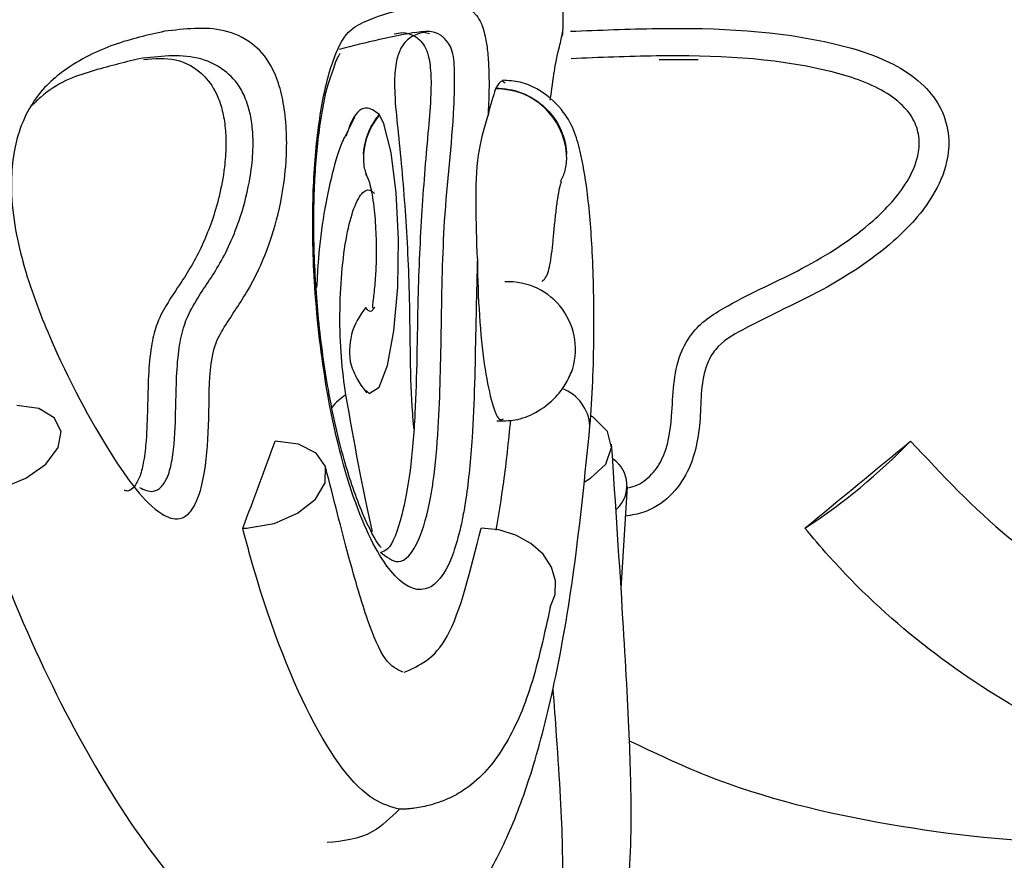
# Model space of a CAD drawing. Header units: millimetres. Extents: x 59 to 109, y 26 to 144.
# Tile 129 of 158: x 85.46 to 86.178, y 91 to 91.612. Entities that reach past the tile are written whole.
import ezdxf

# ---------------------------------------------------------------- set-up
doc = ezdxf.new("R2010")
doc.units = ezdxf.units.MM
doc.styles.add('SLDTEXTSTYLE0', font='TXT', dxfattribs={"width": 0.75})
doc.dimstyles.new('SLDDIMSTYLE0', dxfattribs={"dimtxt": 3.5, "dimasz": 3.302, "dimexe": 0, "dimexo": 0.0625, "dimgap": 0.875, "dimtad": 1, "dimdec": 0, "dimlfac": 20, "dimrnd": 1e-09, "dimzin": 12, "dimdsep": 46, "dimtxsty": 'SLDTEXTSTYLE0', "dimsah": 1, "dimcen": 0.09, "dimadec": 0, "dimazin": 3, "dimtfac": 1, "dimtdec": 0, "dimtofl": 0, "dimtmove": 0, "dimatfit": 3, "dimfxl": 0, "dimfrac": 2, "dimtolj": 1, "dimtzin": 12, "dimarcsym": 0})
doc.dimstyles.new('SLDDIMSTYLE1', dxfattribs={"dimtxt": 3.5, "dimasz": 3.302, "dimexe": 0, "dimexo": 0.0625, "dimgap": 0.875, "dimtad": 1, "dimdec": 0, "dimlfac": 20, "dimrnd": 1e-09, "dimzin": 12, "dimdsep": 46, "dimtxsty": 'SLDTEXTSTYLE0', "dimsah": 1, "dimcen": 0.09, "dimadec": 0, "dimazin": 3, "dimtfac": 1, "dimtdec": 0, "dimtmove": 0, "dimatfit": 0, "dimfxl": 0, "dimfrac": 2, "dimtolj": 1, "dimtzin": 12, "dimarcsym": 0})

# ---------------------------------------------------------------- blocks, each defined once
blk = doc.blocks.new('_D')
at = {"color": 7, "linetype": 'Continuous', "lineweight": 18}
for p, q in [((78.88354, 143.66488), (108.55876, 143.66488)), ((107.55876, 143.66488), (107.55876, 76.36081)), ((75.83348, 76.36081), (108.55876, 76.36081))]:
    blk.add_line(p, q, dxfattribs=at)
for points in [[(107.55876, 143.66488), (107.05076, 140.36288), (108.06676, 140.36288)], [(107.55876, 76.36081), (108.06676, 79.66281), (107.05076, 79.66281)]]:
    blk.add_solid(points, dxfattribs=at)
at = {"color": 7, "linetype": 'Continuous', "lineweight": 18, "insert": (103.04702, 105.51852), "char_height": 3.5, "attachment_point": 1, "rotation": 90, "style": 'SLDTEXTSTYLE0'}
blk.add_mtext('1346', dxfattribs=at)
blk = doc.blocks.new('_D_1')
at = {"color": 7, "linetype": 'Continuous', "lineweight": 18}
for p, q in [((75.60571, 99.25793), (98.87561, 99.25793)), ((97.87561, 99.25793), (97.87561, 76.36081)), ((75.83348, 76.36081), (98.87561, 76.36081))]:
    blk.add_line(p, q, dxfattribs=at)
for points in [[(97.87561, 99.25793), (97.36761, 95.95593), (98.38361, 95.95593)], [(97.87561, 76.36081), (98.38361, 79.66281), (97.36761, 79.66281)]]:
    blk.add_solid(points, dxfattribs=at)
at = {"color": 7, "linetype": 'Continuous', "lineweight": 18, "insert": (93.36387, 85.24551), "char_height": 3.5, "attachment_point": 1, "rotation": 90, "style": 'SLDTEXTSTYLE0'}
blk.add_mtext('458', dxfattribs=at)

msp = doc.modelspace()

# ---------------------------------------------------------------- linework, layer by layer
at = {"color": 7, "linetype": 'Continuous', "lineweight": 25}
for p, q in [((85.85632, 91.60523), (85.85632, 91.62782)), ((85.85613, 91.60389), (85.85623, 91.60523)), ((85.69365, 91.58742), (85.69397, 91.58782)), ((85.92645, 91.58343), (85.95487, 91.58327)), ((85.80743, 91.56248), (85.80719, 91.56195)), ((85.70433, 91.541), (85.6972, 91.52694)), ((85.72254, 91.54293), (85.72234, 91.54324)), ((85.89857, 91.19749), (85.90323, 91.27199))]:
    msp.add_line(p, q, dxfattribs=at)
at = {"color": 7, "linetype": 'Continuous', "lineweight": 25, "flags": 128}
for points in [[(85.71271, 91.34205), (85.7151, 91.33988), (85.72224, 91.34454), (85.72843, 91.36038), (85.73308, 91.3856), (85.73581, 91.41741), (85.73639, 91.45228), (85.73477, 91.48626), (85.73107, 91.51545), (85.7256, 91.53652), (85.72254, 91.54293), (85.72254, 91.54293)], [(85.42863, 91.26797), (85.44708, 91.27093), (85.46482, 91.27811), (85.47924, 91.28846), (85.48822, 91.30044), (85.49041, 91.3123), (85.48551, 91.32227), (85.47424, 91.32889), (85.45825, 91.33119)], [(85.87197, 91.27557), (85.87637, 91.27811), (85.88742, 91.28846), (85.89173, 91.30044), (85.88868, 91.3123), (85.87872, 91.32227), (85.87656, 91.3236)], [(85.62707, 91.24188), (85.6457, 91.24517), (85.66277, 91.25255), (85.6758, 91.26296), (85.68292, 91.27489), (85.68309, 91.28662), (85.6763, 91.29645), (85.66351, 91.30296), (85.64659, 91.30522)], [(85.84699, 91.18411), (85.85061, 91.19345), (85.85091, 91.20344), (85.84788, 91.2134), (85.84171, 91.22268), (85.83283, 91.23063), (85.82183, 91.23672), (85.80946, 91.24053), (85.79656, 91.24182)]]:
    msp.add_lwpolyline(points, dxfattribs=at)
at = {"color": 7, "linetype": 'Continuous', "lineweight": 25}
for centre, radius, start, end in [((85.80777, 91.51067), 0.05129, 4.19006, 90.64504), ((85.76043, 91.51076), 0.0497, 139.66434, 175.77302), ((85.81621, 91.37218), 0.04919, 339.86571, 92.69908), ((85.74839, 91.37084), 0.04773, 138.47712, 192.46979), ((85.77859, 91.62781), 0.46226, 303.39711, 315.74433), ((85.87952, 91.27287), 0.0234, 312.6424, 54.75313), ((85.62292, 91.3178), 0.07603, 269.93376, 273.12827), ((86.03248, 91.24311), 0.00135, 274.003, 293.98106)]:
    msp.add_arc(centre, radius, start, end, dxfattribs=at)
at = {"color": 1, "linetype": 'Continuous', "lineweight": 25}
for centre, radius, start, end in [((85.84469, 91.31417), 0.0313, 3.64036, 69.47709), ((85.72202, 91.30184), 0.04415, 122.90692, 140.85837)]:
    msp.add_arc(centre, radius, start, end, dxfattribs=at)
at = {"color": 7, "linetype": 'Continuous', "lineweight": 25}
for centre, major_axis, ratio, start_param, end_param in [((81.28132, 91.27349), (4.28523, 2.33292), 0.68683, 5.6045, 5.621395), ((85.74405, 91.27349), (4.5731, 3.75224), 0.035106, 4.746701, 4.763596)]:
    msp.add_ellipse(centre, major_axis=major_axis, ratio=ratio, start_param=start_param, end_param=end_param, dxfattribs=at)
for points, knots in [([(85.79387, 91.43827), (85.79345, 91.42133), (85.79238, 91.37776), (85.7914, 91.3156), (85.78693, 91.27128), (85.78133, 91.23833), (85.77209, 91.20854), (85.75433, 91.19183), (85.73074, 91.20479), (85.70452, 91.25426), (85.68449, 91.33041), (85.67469, 91.41131), (85.67307, 91.47743), (85.67692, 91.53268), (85.68506, 91.57492), (85.69697, 91.60334), (85.72854, 91.62034), (85.76189, 91.62224), (85.78743, 91.62479), (85.79682, 91.61013), (85.79967, 91.60108), (85.80151, 91.58833), (85.80234, 91.57502), (85.80244, 91.55881), (85.80186, 91.54825), (85.80152, 91.54192)], [0, 0, 0, 0, 0.033052, 0.085024, 0.118228, 0.129569, 0.172984, 0.228261, 0.301974, 0.376412, 0.450985, 0.502259, 0.543379, 0.576527, 0.609904, 0.640198, 0.675368, 0.845988, 0.931325, 0.94569, 0.960158, 0.969378, 0.978629, 0.987196, 1, 1, 1, 1]), ([(85.56585, 91.60389), (85.57318, 91.60475), (85.59557, 91.60739), (85.6218, 91.60406), (85.64177, 91.58363), (85.64948, 91.56577), (85.6535, 91.54785), (85.65514, 91.52802), (85.65458, 91.50575), (85.65095, 91.47821), (85.64153, 91.44406), (85.62651, 91.413), (85.61182, 91.3929), (85.60236, 91.37616), (85.59813, 91.35325), (85.5986, 91.32164), (85.59653, 91.28742), (85.59102, 91.26394), (85.58451, 91.25218), (85.57517, 91.24681), (85.55532, 91.25448), (85.523, 91.29906), (85.48862, 91.36292), (85.46525, 91.42329), (85.45615, 91.46202), (85.45352, 91.48904), (85.45522, 91.51296), (85.46001, 91.53335), (85.47207, 91.55833), (85.4965, 91.57996), (85.52989, 91.59587), (85.5537, 91.60118), (85.56585, 91.60389)], [0, 0, 0, 0, 0.043155, 0.13198, 0.164299, 0.181066, 0.195183, 0.209356, 0.222022, 0.240083, 0.269802, 0.315668, 0.356895, 0.373673, 0.381595, 0.409112, 0.436275, 0.451176, 0.466225, 0.481189, 0.507226, 0.581817, 0.681047, 0.730563, 0.751054, 0.771754, 0.785665, 0.799584, 0.818893, 0.863473, 0.930322, 1, 1, 1, 1]), ([(85.72319, 91.22425), (85.72756, 91.22082), (85.73776, 91.21284), (85.75044, 91.22794), (85.75834, 91.25418), (85.76285, 91.28319), (85.76648, 91.32342), (85.76762, 91.38979), (85.76902, 91.47318), (85.77583, 91.52387), (85.77726, 91.56054), (85.77721, 91.57055), (85.77713, 91.57767), (85.77668, 91.58527), (85.77508, 91.5916), (85.76718, 91.60489), (85.74285, 91.60331), (85.71299, 91.59571), (85.6931, 91.59065)], [0, 0, 0, 0, 0.0619357, 0.144348, 0.2067562, 0.222697, 0.2694524, 0.3480749, 0.4287236, 0.525586, 0.5411146, 0.5487498, 0.5562503, 0.5645562, 0.581246, 0.6011761, 0.7342875, 1, 1, 1, 1]), ([(85.85562, 91.60005), (85.85569, 91.60041), (85.85587, 91.60139), (85.85624, 91.60187), (85.85623, 91.60463), (85.85623, 91.60514)], [0, 0, 0, 0, 0.3197608, 0.8749751, 1, 1, 1, 1]), ([(85.73331, 91.60203), (85.73538, 91.60247), (85.74058, 91.60355), (85.74708, 91.60118), (85.75329, 91.59718), (85.75715, 91.5898), (85.75893, 91.58264), (85.75981, 91.5759), (85.76016, 91.56723), (85.75984, 91.55222), (85.75711, 91.52171), (85.75303, 91.47434), (85.74992, 91.40338), (85.74974, 91.3367), (85.74523, 91.28174), (85.73834, 91.24699), (85.73091, 91.22652), (85.72512, 91.22463), (85.72348, 91.22409)], [0, 0, 0, 0, 0.048482, 0.121468, 0.194572, 0.231249, 0.246081, 0.261076, 0.274187, 0.290035, 0.33624, 0.448738, 0.560362, 0.702648, 0.78085, 0.859267, 0.960216, 1, 1, 1, 1]), ([(85.75902, 91.60203), (85.75776, 91.60247), (85.75461, 91.60355), (85.74772, 91.60118), (85.74142, 91.59718), (85.73699, 91.5898), (85.73489, 91.58264), (85.73383, 91.5759), (85.7334, 91.56723), (85.73379, 91.55221), (85.73707, 91.52172), (85.74157, 91.47422), (85.74507, 91.40386), (85.7445, 91.34675), (85.74709, 91.31801), (85.74742, 91.31437)], [0, 0, 0, 0, 0.067024, 0.16793, 0.269, 0.319704, 0.340212, 0.360942, 0.379069, 0.40098, 0.46486, 0.620392, 0.774716, 0.97143, 1, 1, 1, 1]), ([(85.84704, 91.55363), (85.84806, 91.56132), (85.85091, 91.58289), (85.85455, 91.59514), (85.8556, 91.60093), (85.85613, 91.60389)], [0, 0, 0, 0, 0.213419, 0.598562, 1, 1, 1, 1]), ([(85.54744, 91.58392), (85.53589, 91.58106), (85.51268, 91.57531), (85.48533, 91.56589), (85.47048, 91.55105), (85.46802, 91.5486)], [0, 0, 0, 0, 0.45276, 0.909683, 1, 1, 1, 1]), ([(85.55055, 91.58343), (85.55844, 91.58402), (85.57419, 91.5852), (85.59203, 91.57589), (85.60331, 91.56066), (85.60816, 91.54648), (85.6103, 91.53397), (85.61078, 91.51934), (85.60943, 91.50165), (85.60438, 91.47583), (85.5938, 91.44693), (85.58018, 91.42366), (85.56812, 91.40661), (85.56022, 91.3918), (85.55561, 91.3736), (85.55328, 91.34457), (85.5536, 91.31577), (85.55101, 91.29116), (85.5482, 91.27934), (85.54405, 91.27161), (85.53991, 91.26819), (85.53721, 91.26905), (85.53641, 91.2693)], [0, 0, 0, 0, 0.118796, 0.236876, 0.296191, 0.321073, 0.346198, 0.368457, 0.395143, 0.438561, 0.524915, 0.624672, 0.691149, 0.736492, 0.767802, 0.806081, 0.887325, 0.914782, 0.937367, 0.960044, 0.988132, 1, 1, 1, 1]), ([(85.5476, 91.27144), (85.55098, 91.26978), (85.55628, 91.26718), (85.56349, 91.27101), (85.56846, 91.27893), (85.57284, 91.29641), (85.57427, 91.32773), (85.5743, 91.36078), (85.57921, 91.38947), (85.58935, 91.40975), (85.60457, 91.42985), (85.61871, 91.45897), (85.62712, 91.48867), (85.63013, 91.51034), (85.63058, 91.52585), (85.62944, 91.53903), (85.62645, 91.55155), (85.62, 91.56583), (85.60137, 91.58428), (85.57633, 91.58732), (85.55463, 91.58477), (85.54744, 91.58392)], [0, 0, 0, 0, 0.042141, 0.065959, 0.087497, 0.109297, 0.15811, 0.225909, 0.25389, 0.301047, 0.391416, 0.484589, 0.54057, 0.570566, 0.589205, 0.609057, 0.630114, 0.658532, 0.72094, 0.907539, 1, 1, 1, 1]), ([(85.68916, 91.57691), (85.68991, 91.57918), (85.69155, 91.5842), (85.69291, 91.58628), (85.69365, 91.58742)], [0, 0, 0, 0, 0.452671, 1, 1, 1, 1]), ([(85.90392, 91.27133), (85.90503, 91.27154), (85.91089, 91.27262), (85.92023, 91.27917), (85.9323, 91.29625), (85.93674, 91.32781), (85.93649, 91.36078), (85.95265, 91.38947), (85.98478, 91.40975), (86.03186, 91.42985), (86.07748, 91.45897), (86.10519, 91.48867), (86.11511, 91.51034), (86.11655, 91.52585), (86.11286, 91.53903), (86.10322, 91.55155), (86.08231, 91.56583), (86.02236, 91.58428), (85.94532, 91.58732), (85.88298, 91.58477), (85.86232, 91.58392)], [0, 0, 0, 0, 0.005362, 0.028299, 0.051514, 0.103493, 0.17569, 0.205487, 0.255703, 0.351936, 0.451152, 0.510765, 0.542707, 0.562555, 0.583694, 0.606118, 0.636379, 0.702836, 0.90154, 1, 1, 1, 1]), ([(85.72372, 91.22759), (85.72345, 91.22788), (85.72006, 91.23163), (85.70951, 91.25235), (85.69655, 91.28944), (85.68519, 91.3386), (85.67777, 91.39188), (85.67433, 91.4439), (85.67469, 91.49271), (85.67845, 91.5342), (85.68396, 91.56341), (85.68784, 91.57347), (85.68916, 91.57691)], [0, 0, 0, 0, 0.011747, 0.148149, 0.294165, 0.439006, 0.562844, 0.676756, 0.779234, 0.871577, 0.956158, 1, 1, 1, 1]), ([(85.80719, 91.56195), (85.80526, 91.55644), (85.80328, 91.55082), (85.80155, 91.54209), (85.80152, 91.54192)], [0, 0, 0, 0, 0.9815283, 1, 1, 1, 1]), ([(85.81406, 91.56606), (85.81326, 91.56685), (85.81116, 91.56895), (85.80886, 91.56496), (85.80743, 91.56248)], [0, 0, 0, 0, 0.3788262, 1, 1, 1, 1]), ([(85.80743, 91.56248), (85.81067, 91.5623), (85.81947, 91.5618), (85.83333, 91.55656), (85.8467, 91.546), (85.85586, 91.53181), (85.85861, 91.5206), (85.8589, 91.51482), (85.85892, 91.51441)], [0, 0, 0, 0, 0.125003, 0.3395989, 0.5542889, 0.7690636, 0.9838232, 1, 1, 1, 1]), ([(85.87594, 91.3162), (85.8767, 91.32678), (85.87817, 91.34706), (85.87894, 91.38143), (85.87876, 91.41365), (85.87747, 91.45021), (85.87461, 91.4861), (85.86886, 91.5188), (85.86099, 91.54335), (85.84026, 91.56143), (85.82492, 91.56743), (85.81653, 91.56792), (85.81225, 91.56817)], [0, 0, 0, 0, 0.114, 0.2185421, 0.3147146, 0.402887, 0.5536993, 0.6704982, 0.8132439, 0.8991859, 0.9485219, 1, 1, 1, 1]), ([(85.72234, 91.54324), (85.7191, 91.54568), (85.71213, 91.5509), (85.70329, 91.54323), (85.69901, 91.52995), (85.69816, 91.52734)], [0, 0, 0, 0, 0.41167, 0.884491, 1, 1, 1, 1]), ([(85.71086, 91.51442), (85.71089, 91.51481), (85.71097, 91.51609), (85.71173, 91.52273), (85.71469, 91.53265), (85.72015, 91.54021), (85.72234, 91.54324)], [0, 0, 0, 0, 0.0377328, 0.1246084, 0.6484109, 1, 1, 1, 1]), ([(85.79387, 91.43827), (85.79344, 91.45158), (85.79259, 91.47818), (85.79355, 91.51508), (85.79888, 91.53305), (85.80152, 91.54192)], [0, 0, 0, 0, 0.336157, 0.672135, 1, 1, 1, 1]), ([(85.6972, 91.52694), (85.69666, 91.52592), (85.69324, 91.51941), (85.68785, 91.50055), (85.6818, 91.47169), (85.67798, 91.44284), (85.67707, 91.42422), (85.67672, 91.41713)], [0, 0, 0, 0, 0.049808, 0.316657, 0.58054, 0.840379, 1, 1, 1, 1]), ([(85.71086, 91.51442), (85.71084, 91.51402), (85.71079, 91.51308), (85.71075, 91.51002), (85.71096, 91.50424), (85.71288, 91.49946), (85.71401, 91.49664)], [0, 0, 0, 0, 0.065302, 0.1520367, 0.499652, 1, 1, 1, 1]), ([(85.85447, 91.49437), (85.85577, 91.49701), (85.85866, 91.5029), (85.85906, 91.51001), (85.85893, 91.51402), (85.85892, 91.51441)], [0, 0, 0, 0, 0.42399, 0.943878, 1, 1, 1, 1]), ([(85.71226, 91.4998), (85.71293, 91.4988), (85.71424, 91.49685), (85.71656, 91.48886), (85.71875, 91.47513), (85.72004, 91.45616), (85.72023, 91.43881), (85.71967, 91.42567), (85.71889, 91.41691), (85.71819, 91.41064), (85.71758, 91.4057), (85.71726, 91.4024), (85.71762, 91.40201), (85.71778, 91.40183)], [0, 0, 0, 0, 0.088924, 0.174773, 0.332992, 0.471749, 0.587037, 0.684445, 0.740552, 0.801969, 0.868125, 0.937967, 1, 1, 1, 1]), ([(85.84073, 91.42157), (85.84153, 91.42214), (85.84337, 91.42346), (85.84531, 91.42755), (85.84689, 91.43364), (85.84808, 91.44173), (85.84909, 91.45134), (85.85008, 91.46192), (85.8512, 91.47263), (85.85247, 91.48237), (85.85389, 91.49035), (85.85477, 91.49299), (85.85522, 91.49433)], [0, 0, 0, 0, 0.060028, 0.13841, 0.222119, 0.311644, 0.408083, 0.51256, 0.623762, 0.743018, 0.868738, 1, 1, 1, 1]), ([(85.69804, 91.33891), (85.69678, 91.34783), (85.69428, 91.36571), (85.6933, 91.39736), (85.69472, 91.42844), (85.69835, 91.45581), (85.70386, 91.47655), (85.71034, 91.48809), (85.71558, 91.48898), (85.7183, 91.48623), (85.71893, 91.4856)], [0, 0, 0, 0, 0.136673, 0.273669, 0.408142, 0.547729, 0.681316, 0.823319, 0.959349, 1, 1, 1, 1]), ([(85.79387, 91.43827), (85.79389, 91.43616), (85.79405, 91.42023), (85.7954, 91.39088), (85.79926, 91.35583), (85.80454, 91.33142), (85.80937, 91.31942), (85.81204, 91.32105), (85.81282, 91.32152)], [0, 0, 0, 0, 0.0334489, 0.251899, 0.4704894, 0.6897071, 0.9098431, 1, 1, 1, 1]), ([(85.71895, 91.40288), (85.71821, 91.40169), (85.71648, 91.39893), (85.71426, 91.40005), (85.71296, 91.40202), (85.71266, 91.40248)], [0, 0, 0, 0, 0.369793, 0.853958, 1, 1, 1, 1]), ([(85.70179, 91.36054), (85.7033, 91.35674), (85.70637, 91.349), (85.71093, 91.34328), (85.71325, 91.34038)], [0, 0, 0, 0, 0.492366, 1, 1, 1, 1]), ([(85.80797, 91.32004), (85.81243, 91.31997), (85.82171, 91.31983), (85.83701, 91.32543), (85.84966, 91.33515), (85.85839, 91.34636), (85.86144, 91.35325), (85.863, 91.35676)], [0, 0, 0, 0, 0.215204, 0.447785, 0.709428, 0.851773, 1, 1, 1, 1]), ([(85.71731, 91.2392), (85.71715, 91.23988), (85.71044, 91.26943), (85.70417, 91.30457), (85.69804, 91.33891)], [0, 0, 0, 0, 0.023237, 1, 1, 1, 1]), ([(85.81797, 91.32052), (85.81639, 91.30504), (85.81344, 91.27602), (85.80922, 91.25163), (85.80726, 91.24025)], [0, 0, 0, 0, 0.53344, 1, 1, 1, 1]), ([(85.68723, 90.91377), (85.70043, 90.91449), (85.72867, 90.91601), (85.76679, 90.94204), (85.7968, 90.97874), (85.81757, 91.01889), (85.83511, 91.06685), (85.85116, 91.13024), (85.86551, 91.21237), (85.87233, 91.28028), (85.87593, 91.31615)], [0, 0, 0, 0, 0.116223, 0.248675, 0.363889, 0.463441, 0.572245, 0.698548, 0.840763, 1, 1, 1, 1]), ([(86.10967, 91.30522), (86.13259, 91.28066), (86.19047, 91.21865), (86.31331, 91.15356), (86.4654, 91.12841), (86.62178, 91.15345), (86.70805, 91.21195), (86.7521, 91.24182)], [0, 0, 0, 0, 0.139208, 0.351637, 0.564573, 0.777651, 1, 1, 1, 1]), ([(85.85632, 90.91685), (85.8627, 90.91785), (85.87966, 90.9205), (85.89709, 90.94812), (85.90147, 90.96585), (85.90507, 90.98964), (85.90646, 91.02777), (85.90512, 91.08803), (85.90008, 91.17711), (85.89464, 91.25884), (85.89171, 91.30289)], [0, 0, 0, 0, 0.051508, 0.136919, 0.209238, 0.306005, 0.433814, 0.592479, 0.780338, 1, 1, 1, 1]), ([(85.73959, 91.13671), (85.73534, 91.13863), (85.72679, 91.1425), (85.71378, 91.17305), (85.70043, 91.21869), (85.68912, 91.26308), (85.68335, 91.28568)], [0, 0, 0, 0, 0.242838, 0.489239, 0.739969, 1, 1, 1, 1]), ([(85.42606, 91.26793), (85.43526, 91.24274), (85.4592, 91.17718), (85.50235, 91.08732), (85.55354, 91.00542), (85.60416, 90.94842), (85.64976, 90.91574), (85.67567, 90.91431), (85.68733, 90.91366)], [0, 0, 0, 0, 0.116217, 0.30241, 0.486916, 0.670289, 0.851731, 1, 1, 1, 1]), ([(85.73712, 91.03683), (85.73094, 91.03858), (85.71031, 91.04439), (85.67149, 91.09653), (85.63917, 91.18037), (85.62465, 91.23491), (85.62283, 91.24177)], [0, 0, 0, 0, 0.166111, 0.554634, 0.944025, 1, 1, 1, 1]), ([(85.74042, 91.13672), (85.75155, 91.1415), (85.77429, 91.15127), (85.78903, 91.21121), (85.79656, 91.24182)], [0, 0, 0, 0, 0.489355, 1, 1, 1, 1]), ([(86.45123, 91.03683), (86.42489, 91.03858), (86.33694, 91.04439), (86.1919, 91.09653), (86.08447, 91.18037), (86.03837, 91.23491), (86.03258, 91.24177)], [0, 0, 0, 0, 0.16611, 0.554635, 0.944026, 1, 1, 1, 1]), ([(85.90312, 90.97967), (85.92663, 90.96985), (85.99826, 90.93995), (86.12639, 90.9162), (86.28168, 90.90785), (86.43565, 90.92663), (86.58412, 90.9693), (86.7255, 91.03866), (86.83889, 91.11438), (86.89517, 91.17705), (86.91456, 91.19864)], [0, 0, 0, 0, 0.068667, 0.209223, 0.349283, 0.489353, 0.629406, 0.769464, 0.920589, 1, 1, 1, 1]), ([(85.84699, 91.18411), (85.84267, 91.16426), (85.83405, 91.12457), (85.81436, 91.08045), (85.79412, 91.05666), (85.77607, 91.04597), (85.76727, 91.04226), (85.7603, 91.04009), (85.75429, 91.03866), (85.7491, 91.03775), (85.74439, 91.03719), (85.74095, 91.03693), (85.73861, 91.03684), (85.73746, 91.03684), (85.73712, 91.03683)], [0, 0, 0, 0, 0.251194, 0.502413, 0.760251, 0.835118, 0.886183, 0.92127, 0.945638, 0.969178, 0.982685, 0.991202, 0.997438, 1, 1, 1, 1]), ([(85.8489, 91.12492), (85.84975, 91.11321), (85.85309, 91.06671), (85.85608, 91.01659), (85.85582, 90.98889), (85.85573, 90.97945)], [0, 0, 0, 0, 0.181566, 0.720972, 1, 1, 1, 1]), ([(86.45123, 91.03683), (86.42382, 91.03086), (86.35176, 91.01516), (86.23131, 91.00816), (86.09393, 91.02277), (85.98346, 91.04926), (85.92323, 91.07782), (85.90476, 91.08658)], [0, 0, 0, 0, 0.151315, 0.397862, 0.644384, 0.890922, 1, 1, 1, 1]), ([(85.73712, 91.03683), (85.73072, 91.03068), (85.71466, 91.01524), (85.69569, 91.01357), (85.68427, 91.01257)], [0, 0, 0, 0, 0.398532, 1, 1, 1, 1])]:
    msp.add_open_spline(points, degree=3, knots=knots, dxfattribs=at)
at = {"color": 1, "linetype": 'Continuous', "lineweight": 25}
msp.add_open_spline([(85.86168, 91.60389), (85.88279, 91.60475), (85.94733, 91.60739), (86.02848, 91.60406), (86.09359, 91.58363), (86.1193, 91.56577), (86.13287, 91.54785), (86.13843, 91.52802), (86.13654, 91.50575), (86.12425, 91.47821), (86.09273, 91.44406), (86.04391, 91.413), (85.99795, 91.3929), (85.96908, 91.37616), (85.95629, 91.35325), (85.9577, 91.32167), (85.95147, 91.28734), (85.93494, 91.2641), (85.91823, 91.25315), (85.9064, 91.25125), (85.90189, 91.25053)], degree=3, knots=[0, 0, 0, 0, 0.090758, 0.277561, 0.345529, 0.380791, 0.410479, 0.440285, 0.466923, 0.504907, 0.567407, 0.663863, 0.750567, 0.785853, 0.802512, 0.860381, 0.917507, 0.948843, 0.980493, 1, 1, 1, 1], dxfattribs=at)

# ---------------------------------------------------------------- dimensions: what is measured, and where the dimension line sits
at = {"color": 7, "linetype": 'Continuous', "lineweight": 18}
for base, p1, dimstyle, picture, middle in [((107.55876, 76.36081), (77.88354, 143.66488), 'SLDDIMSTYLE0', '_D', (107.55876, 110.69074)), ((97.87561, 76.36081), (74.60571, 99.25793), 'SLDDIMSTYLE1', '_D_1', (97.87561, 89.12468))]:
    dim = msp.add_linear_dim(base=base, p1=p1, p2=(74.83348, 76.36081), angle=90, dimstyle=dimstyle, dxfattribs=at)
    dim.commit()
    dim.dimension.update_dxf_attribs({"geometry": picture, "text_midpoint": middle, "dimtype": 160})

doc.saveas('drawing.dxf')
